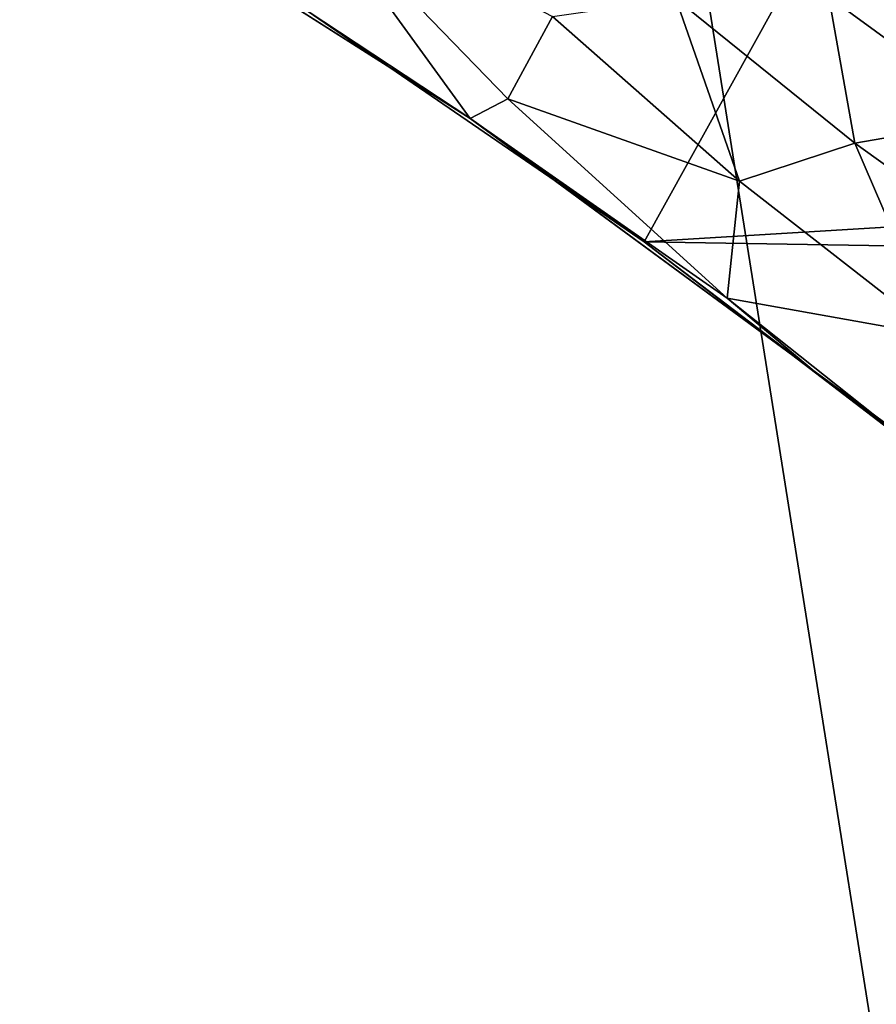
# Model space of a CAD drawing. Header units: metres. Extents: x -1004 to 0, y -808 to 0.
# Tile 63 of 96: x -663 to -569, y -256 to -147. Entities that reach past the tile are written whole.
import ezdxf

# ---------------------------------------------------------------- set-up
doc = ezdxf.new("R2010")
doc.units = ezdxf.units.M

msp = doc.modelspace()

# ---------------------------------------------------------------- linework, layer by layer
at = {"layer": 'top'}
for points in [[(-531.962463, -59.26767, 664.851257), (-631.364441, -146.148254, 662.575684), (-594.247375, -171.585114, 661.909546)], [(-594.247375, -171.585114, 661.909546), (-196.308548, -147.470947, 662.541565), (-531.962463, -59.26767, 664.851257)], [(-653.125732, -132.790131, 628.36499), (-631.979614, -132.375916, 628.364929), (-613.420105, -158.00827, 628.364929)], [(-613.420105, -158.00827, 628.364929), (-613.348389, -158.057312, 645.313843), (-653.125732, -132.790131, 628.36499)], [(-613.348389, -158.057312, 645.313843), (-631.364441, -146.148254, 662.575684), (-653.125732, -132.790131, 628.36499)], [(-631.979614, -132.375916, 628.364929), (-604.354919, -146.785873, 572.131165), (-609.276917, -155.848602, 628.364929)], [(-631.979614, -132.375916, 628.364929), (-609.276917, -155.848602, 628.364929), (-613.420105, -158.00827, 628.364929)], [(-583.744995, -164.901367, 573.698608), (-604.354919, -146.785873, 572.131165), (-590.741211, -144.797974, 516.907837)], [(-590.741211, -144.797974, 516.907837), (-573.880859, -144.594589, 462.815552), (-571.039795, -160.74884, 519.949524)], [(-571.039795, -160.74884, 519.949524), (-583.744995, -164.901367, 573.698608), (-590.741211, -144.797974, 516.907837)], [(-555.494507, -158.067413, 467.170807), (-573.880859, -144.594589, 462.815552), (-554.046204, -146.000259, 409.907684)], [(-573.880859, -144.594589, 462.815552), (-555.494507, -158.067413, 467.170807), (-571.039795, -160.74884, 519.949524)], [(-594.247375, -171.585114, 661.909546), (-631.364441, -146.148254, 662.575684), (-613.348389, -158.057312, 645.313843)], [(-604.354919, -146.785873, 572.131165), (-583.744995, -164.901367, 573.698608), (-609.276917, -155.848602, 628.364929)], [(-229.7612, -177.557999, 661.75354), (-196.308548, -147.470947, 662.541565), (-594.247375, -171.585114, 661.909546)], [(-613.420105, -158.00827, 628.364929), (-609.276917, -155.848602, 628.364929), (-585.104797, -177.805069, 628.364929)], [(-609.276917, -155.848602, 628.364929), (-583.744995, -164.901367, 573.698608), (-585.104797, -177.805069, 628.364929)], [(-575.494507, -185.834122, 628.364868), (-575.3974, -185.910645, 644.94873), (-613.420105, -158.00827, 628.364929)], [(-575.3974, -185.910645, 644.94873), (-613.348389, -158.057312, 645.313843), (-613.420105, -158.00827, 628.364929)], [(-575.494507, -185.834122, 628.364868), (-613.420105, -158.00827, 628.364929), (-585.104797, -177.805069, 628.364929)], [(-575.3974, -185.910645, 644.94873), (-594.247375, -171.585114, 661.909546), (-613.348389, -158.057312, 645.313843)], [(-555.494507, -158.067413, 467.170807), (-550.034851, -175.840073, 523.238892), (-571.039795, -160.74884, 519.949524)], [(-561.884583, -181.954407, 575.41095), (-583.744995, -164.901367, 573.698608), (-571.039795, -160.74884, 519.949524)], [(-550.034851, -175.840073, 523.238892), (-561.884583, -181.954407, 575.41095), (-571.039795, -160.74884, 519.949524)], [(-583.744995, -164.901367, 573.698608), (-561.884583, -181.954407, 575.41095), (-585.104797, -177.805069, 628.364929)], [(-558.485962, -198.901932, 661.194153), (-229.7612, -177.557999, 661.75354), (-594.247375, -171.585114, 661.909546)], [(-558.485962, -198.901932, 661.194153), (-594.247375, -171.585114, 661.909546), (-575.3974, -185.910645, 644.94873)], [(-585.104797, -177.805069, 628.364929), (-561.884583, -181.954407, 575.41095), (-559.538574, -198.120163, 628.364929)], [(-559.538574, -198.120163, 628.364929), (-575.494507, -185.834122, 628.364868), (-585.104797, -177.805069, 628.364929)], [(-575.494507, -185.834122, 628.364868), (-559.538574, -198.120163, 628.364929), (-575.3974, -185.910645, 644.94873)], [(-559.538574, -198.120163, 628.364929), (-537.404663, -213.694702, 644.584961), (-575.3974, -185.910645, 644.94873)], [(-575.3974, -185.910645, 644.94873), (-537.404663, -213.694702, 644.584961), (-540.131531, -211.915665, 660.853333)], [(-540.131531, -211.915665, 660.853333), (-558.485962, -198.901932, 661.194153), (-575.3974, -185.910645, 644.94873)]]:
    msp.add_3dface(points, dxfattribs=at)
at = {"layer": 'top0123413'}
for points in [[(-787.024658, -763.271118, 90), (-994.037292, -10, 90), (-533.424561, -638.481384, 90)], [(-994.037292, -10, 90), (-526.238708, -632.856445, 90), (-533.424561, -638.481384, 90)], [(-10, -10, 90), (-502.018646, -625.846375, 90), (-994.037292, -10, 90)], [(-502.018646, -625.846375, 90), (-510.034576, -626.560547, 90), (-994.037292, -10, 90)], [(-994.037292, -10, 90), (-510.034576, -626.560547, 90), (-518.256042, -628.853394, 90)], [(-518.256042, -628.853394, 90), (-526.238708, -632.856445, 90), (-994.037292, -10, 90)], [(-938.29071, -245.358398, 115.740311), (-646.118347, -76.727219, 118.683784), (-693.123474, -74.838211, 118.716751)], [(-597.805054, -78.120209, 118.65947), (-646.118347, -76.727219, 118.683784), (-938.29071, -245.358398, 115.740311)], [(-939.738831, -283.879303, 115.067932), (-940.71405, -322.342346, 114.396553), (-597.805054, -78.120209, 118.65947)], [(-940.71405, -322.342346, 114.396553), (-513.875122, -606.131226, 109.443001), (-597.805054, -78.120209, 118.65947)], [(-939.738831, -283.879303, 115.067932), (-597.805054, -78.120209, 118.65947), (-938.29071, -245.358398, 115.740311)], [(-597.805054, -78.120209, 118.65947), (-513.875122, -606.131226, 109.443001), (-502.018616, -79.224953, 118.640182)]]:
    msp.add_3dface(points, dxfattribs=at)

doc.saveas('drawing.dxf')
